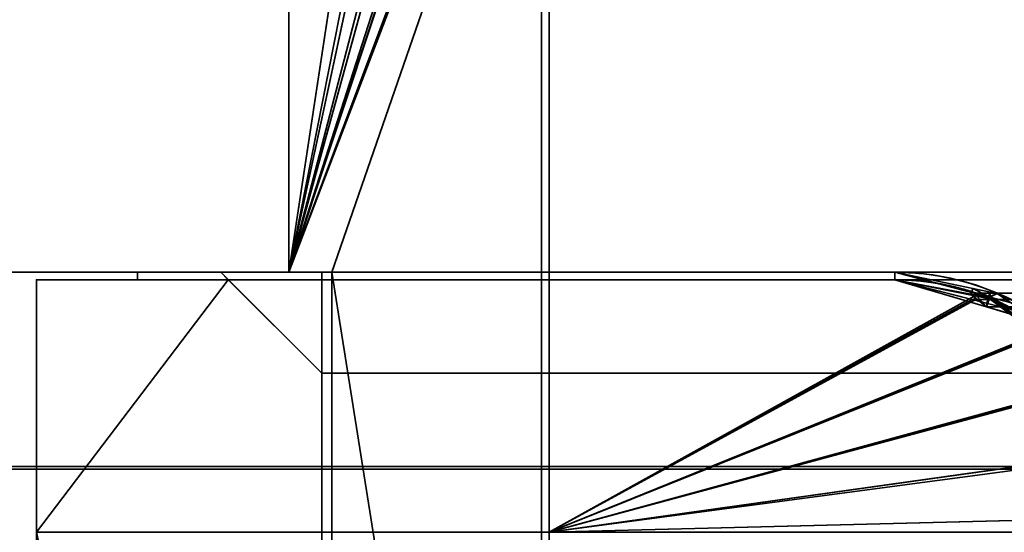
# Model space of a CAD drawing. Header units: millimetres. Extents: x -603 to 3703, y -115 to 193.
# Tile 64 of 256: x -421 to -402, y 173 to 183. Entities that reach past the tile are written whole.
import ezdxf

# ---------------------------------------------------------------- set-up
doc = ezdxf.new("R2010")
doc.units = ezdxf.units.MM
doc.layers.add('151', color=7, linetype='Continuous', true_color=0xffffff)

# ---------------------------------------------------------------- blocks, each defined once
blk = doc.blocks.new('UG_SURFACE_001')
at = {"layer": '151', "color": 252, "linetype": 'Continuous', "lineweight": 35}
for points in [[(-603, 174.4, 2212.25), (603, 174.4, 2212.25), (453, 174.4, 2062.25), (-453, 174.4, 2062.25)], [(603, -18, 2212.25), (603, 174.4, 2212.25), (-603, 174.4, 2212.25), (-603, -18, 2212.25)], [(-453, -18, 2062.25), (-453, 174.4, 2062.25), (453, 174.4, 2062.25), (453, -18, 2062.25)]]:
    blk.add_3dface(points, dxfattribs=at)
blk = doc.blocks.new('UG_SURFACE_019')
at = {"layer": '151', "color": 41, "linetype": 'Continuous', "lineweight": 35}
for points in [[(-466.15, 193.3, -4.75), (-416.15, 193.3, -4.75), (-416.15, 178.3, -4.75), (-466.15, 178.3, -4.75)], [(-416.15, 178.3, 2023.4), (-416.15, 193.3, 2023.4), (-466.15, 193.3, 2073.4), (-466.15, 178.3, 2073.4)], [(-416.15, 178.3, -4.75), (-416.15, 193.3, -4.75), (-416.15, 193.3, 2023.4), (-416.15, 178.3, 2023.4)], [(-466.15, 178.3, 2073.4), (-466.15, 178.3, -4.75), (-416.15, 178.3, -4.75), (-416.15, 178.3, 2023.4)]]:
    blk.add_3dface(points, dxfattribs=at)
blk = doc.blocks.new('UG_SURFACE_020')
at = {"layer": '151', "color": 7, "linetype": 'Continuous', "lineweight": 35}
for points in [[(-411, 190.3, -4.75), (-411, 152.3, -4.75), (-411.15, 152.3, -4.75), (-411.15, 190.3, -4.75)], [(-411.15, 152.3, 2018.4), (-411.15, 190.3, 2018.4), (-411.15, 190.3, -4.75), (-411.15, 152.3, -4.75)], [(-411.15, 190.3, 2018.4), (-411.15, 152.3, 2018.4), (-411, 152.3, 2018.25), (-411, 190.3, 2018.25)], [(-411, 152.3, -4.75), (-411, 190.3, -4.75), (-411, 190.3, 2018.25), (-411, 152.3, 2018.25)]]:
    blk.add_3dface(points, dxfattribs=at)
blk = doc.blocks.new('UG_SURFACE_021')
at = {"layer": '151', "color": 14, "linetype": 'Continuous', "lineweight": 35}
for points in [[(-416.15, 193.3, -4.75), (-416.15, 178.3, -4.75), (-416.15, 178.3, 2023.4), (-416.15, 193.3, 2023.4)], [(-416.15, 178.3, -4.75), (-416.15, 193.3, -4.75), (-414.15, 193.3, -4.75), (-413.88, 193.246, -4.75)], [(-413.879, 193.231, 2021.129), (-414.15, 193.3, 2021.4), (-416.15, 193.3, 2023.4), (-416.15, 178.3, 2023.4)], [(-416.15, 178.3, -4.75), (-413.88, 193.246, -4.75), (-413.002, 193.072, -4.75), (-412.983, 193.059, -4.75)], [(-416.15, 178.3, 2023.4), (-412.988, 193.003, 2020.238), (-413.879, 193.231, 2021.129)], [(-412.983, 193.059, -4.75), (-412.229, 192.555, -4.75), (-416.15, 178.3, -4.75)], [(-416.15, 178.3, 2023.4), (-412.237, 192.521, 2019.487), (-412.711, 192.933, 2019.961), (-412.988, 193.003, 2020.238)], [(-416.15, 178.3, -4.75), (-412.229, 192.555, -4.75), (-412.029, 192.421, -4.75), (-411.662, 191.873, -4.75)], [(-416.15, 178.3, 2023.4), (-411.636, 191.882, 2018.886), (-411.748, 192.097, 2018.998), (-412.237, 192.521, 2019.487)], [(-411.274, 191.077, 2018.524), (-411.298, 191.232, 2018.548), (-411.636, 191.882, 2018.886), (-416.15, 178.3, 2023.4)], [(-411.662, 191.873, -4.75), (-411.378, 191.448, -4.75), (-411.304, 191.073, -4.75), (-416.15, 178.3, -4.75)], [(-416.15, 178.3, 2023.4), (-415.3, 178.3, 2022.55), (-411.15, 190.3, 2018.4), (-411.274, 191.077, 2018.524)], [(-411.304, 191.073, -4.75), (-411.15, 190.3, -4.75), (-415.3, 178.3, -4.75), (-416.15, 178.3, -4.75)], [(-415.3, 178.3, -4.75), (-411.15, 190.3, -4.75), (-411.15, 152.15, -4.75)], [(-411.15, 152.15, 2018.4), (-411.15, 190.3, 2018.4), (-415.3, 178.3, 2022.55)], [(-411.15, 152.15, -4.75), (-411.15, 190.3, -4.75), (-411.15, 190.3, 2018.4), (-411.15, 152.15, 2018.4)], [(-416.15, 178.3, 2023.4), (-416.15, 178.3, -4.75), (-415.3, 178.3, -4.75), (-415.3, 178.3, 2022.55)], [(-415.3, 178.3, -4.75), (-415.3, 149.3, -4.75), (-415.3, 149.3, 2022.55), (-415.3, 178.3, 2022.55)], [(-411.15, 152.15, -4.75), (-414, 149.3, -4.75), (-415.3, 149.3, -4.75), (-415.3, 178.3, -4.75)], [(-415.3, 178.3, 2022.55), (-415.3, 149.3, 2022.55), (-414, 149.3, 2021.25), (-411.15, 152.15, 2018.4)]]:
    blk.add_3dface(points, dxfattribs=at)
blk = doc.blocks.new('UG_SURFACE_022')
at = {"layer": '151', "color": 7, "linetype": 'Continuous', "lineweight": 35}
for points in [[(-471.3, 190.3, 2078.55), (-471.3, 174.45, 2078.55), (471.3, 174.45, 2078.55), (471.3, 190.3, 2078.55)], [(471.15, 190.3, 2078.4), (471.15, 174.45, 2078.4), (-471.15, 174.45, 2078.4), (-471.15, 190.3, 2078.4)], [(411.15, 152.3, 2018.4), (411.15, 190.3, 2018.4), (-411.15, 190.3, 2018.4), (-411.15, 152.3, 2018.4)], [(-411, 190.3, 2018.25), (-411, 152.3, 2018.25), (-411.15, 152.3, 2018.4), (-411.15, 190.3, 2018.4)], [(-411, 152.3, 2018.25), (-411, 190.3, 2018.25), (411, 190.3, 2018.25), (411, 152.3, 2018.25)], [(471.15, 174.45, 2078.4), (471.3, 174.45, 2078.55), (-471.3, 174.45, 2078.55), (-471.15, 174.45, 2078.4)]]:
    blk.add_3dface(points, dxfattribs=at)
blk = doc.blocks.new('UG_SURFACE_023')
at = {"layer": '151', "color": 14, "linetype": 'Continuous', "lineweight": 35}
for points in [[(-416.15, 193.3, 2023.4), (-416.15, 178.3, 2023.4), (416.15, 178.3, 2023.4), (416.15, 193.3, 2023.4)], [(-416.15, 178.3, 2023.4), (-416.15, 193.3, 2023.4), (-414.15, 193.3, 2021.4), (-413.234, 193.066, 2020.484)], [(-413.234, 193.066, 2020.484), (-412.711, 192.933, 2019.961), (-412.411, 192.672, 2019.661), (-416.15, 178.3, 2023.4)], [(-412.411, 192.672, 2019.661), (-411.748, 192.097, 2018.998), (-411.728, 192.058, 2018.978), (-416.15, 178.3, 2023.4)], [(-416.15, 178.3, 2023.4), (-411.728, 192.058, 2018.978), (-411.298, 191.232, 2018.548), (-411.298, 191.227, 2018.548)], [(-411.298, 191.227, 2018.548), (-411.15, 190.3, 2018.4), (-415.3, 178.3, 2022.55), (-416.15, 178.3, 2023.4)], [(-415.3, 178.3, 2022.55), (-411.15, 190.3, 2018.4), (-411.15, 152.15, 2018.4)], [(-411.15, 152.15, 2018.4), (-411.15, 190.3, 2018.4), (411.15, 190.3, 2018.4), (411.15, 152.15, 2018.4)], [(415.3, 178.3, 2022.55), (416.15, 178.3, 2023.4), (-416.15, 178.3, 2023.4), (-415.3, 178.3, 2022.55)], [(-415.3, 178.3, 2022.55), (-415.3, 149.3, 2022.55), (415.3, 149.3, 2022.55), (415.3, 178.3, 2022.55)], [(-411.15, 152.15, 2018.4), (-414, 149.3, 2021.25), (-415.3, 149.3, 2022.55), (-415.3, 178.3, 2022.55)]]:
    blk.add_3dface(points, dxfattribs=at)
blk = doc.blocks.new('UG_SURFACE_024')
at = {"layer": '151', "color": 14, "linetype": 'Continuous', "lineweight": 35}
for points in [[(466.15, 174.45, 2073.4), (-466.15, 174.45, 2073.4), (-466.15, 193.3, 2073.4), (466.15, 193.3, 2073.4)], [(-471.15, 190.3, 2078.4), (-471.15, 174.45, 2078.4), (471.15, 174.45, 2078.4), (471.15, 190.3, 2078.4)], [(466.15, 174.45, 2073.4), (471.15, 174.45, 2078.4), (-471.15, 174.45, 2078.4), (-466.15, 174.45, 2073.4)]]:
    blk.add_3dface(points, dxfattribs=at)
blk = doc.blocks.new('UG_SURFACE_025')
at = {"layer": '151', "color": 41, "linetype": 'Continuous', "lineweight": 35}
for points in [[(-466.15, 178.3, 2073.4), (-466.15, 193.3, 2073.4), (-416.15, 193.3, 2023.4), (-416.15, 178.3, 2023.4)], [(-466.15, 193.3, 2073.4), (-466.15, 178.3, 2073.4), (466.15, 178.3, 2073.4), (466.15, 193.3, 2073.4)], [(-416.15, 178.3, 2023.4), (-416.15, 193.3, 2023.4), (416.15, 193.3, 2023.4), (416.15, 178.3, 2023.4)], [(416.15, 178.3, 2023.4), (466.15, 178.3, 2073.4), (-466.15, 178.3, 2073.4), (-416.15, 178.3, 2023.4)]]:
    blk.add_3dface(points, dxfattribs=at)
blk = doc.blocks.new('UG_SURFACE_049')
at = {"layer": '151', "color": 14, "linetype": 'Continuous', "lineweight": 35}
for points in [[(-421.15, 173.15, -4.75), (-421.15, 178.15, -4.75), (-417.35, 178.15, -4.75)], [(-417.35, 178.15, -4.75), (-415.5, 176.3, -4.75), (-415.5, 173.15, -4.75), (-421.15, 173.15, -4.75)], [(-421.15, 173.15, 2028.4), (-415.5, 173.15, 2022.75), (-415.5, 176.3, 2022.75), (-417.35, 178.15, 2024.6)], [(-417.35, 178.15, 2024.6), (-421.15, 178.15, 2028.4), (-421.15, 173.15, 2028.4)], [(-421.15, 173.15, 2028.4), (-421.15, 178.15, 2028.4), (-421.15, 178.15, -4.75), (-421.15, 173.15, -4.75)], [(-417.35, 178.15, 2024.6), (-417.35, 178.15, -4.75), (-421.15, 178.15, -4.75), (-421.15, 178.15, 2028.4)], [(-415.5, 176.3, 2022.75), (-415.5, 176.3, -4.75), (-417.35, 178.15, -4.75), (-417.35, 178.15, 2024.6)], [(-415.5, 176.3, 2022.75), (-415.5, 173.15, 2022.75), (-415.5, 173.15, -4.75), (-415.5, 176.3, -4.75)], [(-421.15, 173.15, 2028.4), (-421.15, 173.15, -4.75), (-415.5, 173.15, -4.75), (-415.5, 173.15, 2022.75)]]:
    blk.add_3dface(points, dxfattribs=at)
blk = doc.blocks.new('UG_SURFACE_050')
at = {"layer": '151', "color": 7, "linetype": 'Continuous', "lineweight": 35}
for points in [[(-417.5, 178.3, -4.75), (-417.35, 178.15, -4.75), (-419.15, 178.15, -4.75), (-419.15, 178.3, -4.75)], [(-419.15, 178.15, -4.75), (-419.15, 178.15, 2026.4), (-419.15, 178.3, 2026.4), (-419.15, 178.3, -4.75)], [(-417.5, 178.3, 2024.75), (-417.5, 178.3, -4.75), (-419.15, 178.3, -4.75), (-419.15, 178.3, 2026.4)], [(-417.35, 178.15, 2024.6), (-417.5, 178.3, 2024.75), (-419.15, 178.3, 2026.4), (-419.15, 178.15, 2026.4)], [(-417.35, 178.15, -4.75), (-417.5, 178.3, -4.75), (-417.5, 178.3, 2024.75), (-417.35, 178.15, 2024.6)], [(-417.35, 178.15, 2024.6), (-419.15, 178.15, 2026.4), (-419.15, 178.15, -4.75), (-417.35, 178.15, -4.75)]]:
    blk.add_3dface(points, dxfattribs=at)
blk = doc.blocks.new('UG_SURFACE_051')
at = {"layer": '151', "color": 41, "linetype": 'Continuous', "lineweight": 35}
for points in [[(-421.15, 81, 2028.4), (-421.15, 173.15, 2028.4), (-421.15, 173.15, -4.75), (-421.15, 81, -4.75)], [(-415.5, 173.15, 2022.75), (-415.5, 173.15, -4.75), (-421.15, 173.15, -4.75), (-421.15, 173.15, 2028.4)], [(-421.15, 81, -4.75), (-421.15, 173.15, -4.75), (-415.5, 173.15, -4.75), (-415.5, 147.3, -4.75)], [(-415.5, 147.3, 2022.75), (-415.5, 173.15, 2022.75), (-421.15, 173.15, 2028.4), (-421.15, 81, 2028.4)], [(-415.5, 173.15, 2022.75), (-415.5, 147.3, 2022.75), (-415.5, 147.3, -4.75), (-415.5, 173.15, -4.75)], [(-411, 147.3, -4.75), (-411, 173.15, -4.75), (-399.15, 173.15, -4.75), (-399.15, 55.15, -4.75)], [(-410, 89, 2017.25), (-399.15, 173.15, 2006.4), (-411, 173.15, 2018.25), (-411, 147.3, 2018.25)], [(-411, 147.3, 2018.25), (-411, 173.15, 2018.25), (-411, 173.15, -4.75), (-411, 147.3, -4.75)], [(-399.15, 173.15, 2006.4), (-399.15, 173.15, -4.75), (-411, 173.15, -4.75), (-411, 173.15, 2018.25)], [(-410, 89, 2017.25), (-410, 55.15, 2017.25), (-399.15, 55.15, 2006.4), (-399.15, 173.15, 2006.4)]]:
    blk.add_3dface(points, dxfattribs=at)
blk = doc.blocks.new('UG_SURFACE_053')
at = {"layer": '151', "color": 14, "linetype": 'Continuous', "lineweight": 35}
for points in [[(-411, 173.15, -4.75), (-411, 178.15, -4.75), (-404.15, 178.15, -4.75), (-402.568, 177.835, -4.75)], [(-411, 173.15, 2018.25), (-411, 178.15, 2018.25), (-411, 178.15, -4.75), (-411, 173.15, -4.75)], [(-404.15, 178.15, 2011.4), (-404.15, 178.15, -4.75), (-411, 178.15, -4.75), (-411, 178.15, 2018.25)], [(-402.576, 177.748, 2009.825), (-404.15, 178.15, 2011.4), (-411, 178.15, 2018.25), (-411, 173.15, 2018.25)], [(-404.15, 178.15, -4.75), (-404.15, 178.15, 2011.4), (-402.576, 177.748, 2009.825)], [(-402.576, 177.748, 2009.825), (-402.568, 177.835, -4.75), (-404.15, 178.15, -4.75)], [(-411, 173.15, -4.75), (-402.568, 177.835, -4.75), (-402.237, 177.769, -4.75), (-401.226, 177.094, -4.75)], [(-402.237, 177.769, -4.75), (-402.568, 177.835, -4.75), (-402.576, 177.748, 2009.825)], [(-401.218, 177.074, 2008.468), (-401.752, 177.538, 2009.002), (-402.576, 177.748, 2009.825), (-411, 173.15, 2018.25)], [(-402.237, 177.769, -4.75), (-402.576, 177.748, 2009.825), (-401.752, 177.538, 2009.002)], [(-401.752, 177.538, 2009.002), (-401.226, 177.094, -4.75), (-402.237, 177.769, -4.75)], [(-401.752, 177.538, 2009.002), (-401.218, 177.074, 2008.468), (-401.226, 177.094, -4.75)], [(-401.226, 177.094, -4.75), (-400.614, 176.686, -4.75), (-400.206, 176.074, -4.75), (-411, 173.15, -4.75)], [(-400.134, 176.121, 2007.384), (-400.147, 176.145, 2007.396), (-401.218, 177.074, 2008.468), (-411, 173.15, 2018.25)], [(-400.614, 176.686, -4.75), (-401.226, 177.094, -4.75), (-401.218, 177.074, 2008.468)], [(-400.614, 176.686, -4.75), (-401.218, 177.074, 2008.468), (-400.147, 176.145, 2007.396)], [(-400.147, 176.145, 2007.396), (-400.206, 176.074, -4.75), (-400.614, 176.686, -4.75)], [(-411, 173.15, 2018.25), (-399.433, 174.772, 2006.683), (-400.134, 176.121, 2007.384)], [(-400.206, 176.074, -4.75), (-399.531, 175.063, -4.75), (-399.473, 174.772, -4.75), (-411, 173.15, -4.75)], [(-400.147, 176.145, 2007.396), (-400.134, 176.121, 2007.384), (-400.206, 176.074, -4.75)], [(-399.531, 175.063, -4.75), (-400.206, 176.074, -4.75), (-400.134, 176.121, 2007.384)], [(-399.531, 175.063, -4.75), (-400.134, 176.121, 2007.384), (-399.433, 174.772, 2006.683)], [(-399.433, 174.772, 2006.683), (-399.473, 174.772, -4.75), (-399.531, 175.063, -4.75)], [(-411, 173.15, -4.75), (-399.473, 174.772, -4.75), (-399.21, 173.452, -4.75)], [(-399.198, 173.45, 2006.448), (-399.397, 174.703, 2006.647), (-399.433, 174.772, 2006.683), (-411, 173.15, 2018.25)], [(-399.473, 174.772, -4.75), (-399.433, 174.772, 2006.683), (-399.397, 174.703, 2006.647)], [(-399.397, 174.703, 2006.647), (-399.21, 173.452, -4.75), (-399.473, 174.772, -4.75)], [(-399.397, 174.703, 2006.647), (-399.198, 173.45, 2006.448), (-399.21, 173.452, -4.75)], [(-399.21, 173.452, -4.75), (-399.15, 173.15, -4.75), (-411, 173.15, -4.75)], [(-411, 173.15, 2018.25), (-399.15, 173.15, 2006.4), (-399.198, 173.45, 2006.448)], [(-399.21, 173.452, -4.75), (-399.198, 173.45, 2006.448), (-399.15, 173.15, 2006.4)], [(-399.15, 173.15, 2006.4), (-399.15, 173.15, -4.75), (-399.21, 173.452, -4.75)], [(-411, 173.15, 2018.25), (-411, 173.15, -4.75), (-399.15, 173.15, -4.75), (-399.15, 173.15, 2006.4)]]:
    blk.add_3dface(points, dxfattribs=at)
blk = doc.blocks.new('UG_SURFACE_054')
at = {"layer": '151', "color": 7, "linetype": 'Continuous', "lineweight": 35}
for points in [[(-411, 178.3, -4.75), (-404.15, 178.3, -4.75), (-404.15, 178.15, -4.75), (-411, 178.15, -4.75)], [(-411, 178.3, 2018.25), (-411, 178.3, -4.75), (-411, 178.15, -4.75), (-411, 178.15, 2018.25)], [(-411, 178.3, 2018.25), (-404.15, 178.3, 2011.4), (-404.15, 178.3, -4.75), (-411, 178.3, -4.75)], [(-404.15, 178.3, 2011.4), (-411, 178.3, 2018.25), (-411, 178.15, 2018.25), (-404.15, 178.15, 2011.4)], [(-402.607, 177.98, -4.75), (-404.15, 178.3, 2011.4), (-402.272, 177.806, 2009.522)], [(-402.607, 177.98, -4.75), (-404.15, 178.3, -4.75), (-404.15, 178.3, 2011.4)], [(-404.15, 178.3, -4.75), (-402.607, 177.98, -4.75), (-402.646, 177.863, -4.75), (-404.15, 178.15, -4.75)], [(-402.272, 177.806, 2009.522), (-404.15, 178.3, 2011.4), (-404.15, 178.15, 2011.4), (-402.337, 177.612, 2009.587)], [(-411, 178.15, 2018.25), (-411, 178.15, -4.75), (-404.15, 178.15, -4.75), (-404.15, 178.15, 2011.4)], [(-404.15, 178.15, -4.75), (-402.646, 177.863, -4.75), (-402.337, 177.612, 2009.587)], [(-402.337, 177.612, 2009.587), (-404.15, 178.15, 2011.4), (-404.15, 178.15, -4.75)], [(-402.31, 177.799, -4.75), (-402.646, 177.863, -4.75), (-402.607, 177.98, -4.75), (-402.261, 177.908, -4.75)], [(-402.646, 177.863, -4.75), (-402.31, 177.799, -4.75), (-402.337, 177.612, 2009.587)], [(-402.272, 177.806, 2009.522), (-402.261, 177.908, -4.75), (-402.607, 177.98, -4.75)], [(-402.337, 177.612, 2009.587), (-401.423, 177.342, 2008.673), (-401.615, 177.633, 2008.865), (-402.272, 177.806, 2009.522)], [(-401.423, 177.342, 2008.673), (-402.337, 177.612, 2009.587), (-402.31, 177.799, -4.75)], [(-402.31, 177.799, -4.75), (-402.261, 177.908, -4.75), (-402.125, 177.88, -4.75)], [(-402.125, 177.88, -4.75), (-401.228, 177.276, -4.75), (-401.317, 177.147, -4.75), (-402.31, 177.799, -4.75)], [(-402.31, 177.799, -4.75), (-401.317, 177.147, -4.75), (-400.667, 176.578, 2007.917)], [(-400.667, 176.578, 2007.917), (-401.423, 177.342, 2008.673), (-402.31, 177.799, -4.75)], [(-402.125, 177.88, -4.75), (-402.261, 177.908, -4.75), (-402.272, 177.806, 2009.522)], [(-401.228, 177.276, -4.75), (-402.125, 177.88, -4.75), (-402.272, 177.806, 2009.522)], [(-401.228, 177.276, -4.75), (-402.272, 177.806, 2009.522), (-401.615, 177.633, 2008.865)]]:
    blk.add_3dface(points, dxfattribs=at)
blk = doc.blocks.new('UG_SURFACE_057')
at = {"layer": '151', "color": 7, "linetype": 'Continuous', "lineweight": 35}
for points in [[(411, 178.3, 2018.25), (-411, 178.3, 2018.25), (-411, 178.15, 2018.25), (411, 178.15, 2018.25)], [(404.15, 178.3, 2011.4), (-404.15, 178.3, 2011.4), (-411, 178.3, 2018.25), (411, 178.3, 2018.25)], [(-404.15, 178.15, 2011.4), (-411, 178.15, 2018.25), (-411, 178.3, 2018.25), (-404.15, 178.3, 2011.4)], [(402.58, 177.887, 2009.83), (-402.58, 177.887, 2009.83), (-404.15, 178.3, 2011.4), (404.15, 178.3, 2011.4)], [(-402.337, 177.614, 2009.587), (-404.15, 178.15, 2011.4), (-404.15, 178.3, 2011.4), (-402.58, 177.887, 2009.83)], [(404.15, 178.15, 2011.4), (411, 178.15, 2018.25), (-411, 178.15, 2018.25), (-404.15, 178.15, 2011.4)], [(-404.15, 178.15, 2011.4), (-402.337, 177.614, 2009.587), (402.326, 177.67, 2009.577)], [(402.326, 177.67, 2009.577), (404.15, 178.15, 2011.4), (-404.15, 178.15, 2011.4)], [(-401.615, 177.633, 2008.865), (-402.58, 177.887, 2009.83), (402.58, 177.887, 2009.83)], [(-402.58, 177.887, 2009.83), (-401.615, 177.633, 2008.865), (-401.432, 177.347, 2008.682), (-402.337, 177.614, 2009.587)], [(401.688, 177.502, 2008.938), (402.326, 177.67, 2009.577), (-402.337, 177.614, 2009.587)], [(401.688, 177.502, 2008.938), (-402.337, 177.614, 2009.587), (-401.432, 177.347, 2008.682)]]:
    blk.add_3dface(points, dxfattribs=at)
blk = doc.blocks.new('UG_SURFACE_058')
at = {"layer": '151', "color": 41, "linetype": 'Continuous', "lineweight": 35}
for points in [[(421.15, 173.15, 2028.4), (415.5, 173.15, 2022.75), (-415.5, 173.15, 2022.75), (-421.15, 173.15, 2028.4)], [(421.15, 81, 2028.4), (421.15, 173.15, 2028.4), (-421.15, 173.15, 2028.4), (-421.15, 81, 2028.4)], [(-421.15, 173.15, 2028.4), (-415.5, 173.15, 2022.75), (-415.5, 147.3, 2022.75)], [(-415.5, 147.3, 2022.75), (-413.5, 89, 2020.75), (-421.15, 173.15, 2028.4)], [(-413.5, 89, 2020.75), (-413.5, 81, 2020.75), (-421.15, 81, 2028.4), (-421.15, 173.15, 2028.4)], [(415.5, 173.15, 2022.75), (415.5, 147.3, 2022.75), (-415.5, 147.3, 2022.75), (-415.5, 173.15, 2022.75)], [(411, 147.3, 2018.25), (411, 173.15, 2018.25), (-411, 173.15, 2018.25), (-411, 147.3, 2018.25)], [(-411, 147.3, 2018.25), (-411, 173.15, 2018.25), (-399.15, 173.15, 2006.4), (-399.15, 55.15, 2006.4)], [(411, 173.15, 2018.25), (399.15, 173.15, 2006.4), (-399.15, 173.15, 2006.4), (-411, 173.15, 2018.25)]]:
    blk.add_3dface(points, dxfattribs=at)
blk = doc.blocks.new('UG_SURFACE_059')
at = {"layer": '151', "color": 14, "linetype": 'Continuous', "lineweight": 35}
for points in [[(-411, 173.15, 2018.25), (-411, 178.15, 2018.25), (-404.15, 178.15, 2011.4), (-402.623, 177.76, 2009.873)], [(411, 173.15, 2018.25), (411, 178.15, 2018.25), (-411, 178.15, 2018.25), (-411, 173.15, 2018.25)], [(411, 178.15, 2018.25), (404.15, 178.15, 2011.4), (-404.15, 178.15, 2011.4), (-411, 178.15, 2018.25)], [(-402.623, 177.76, 2009.873), (-404.15, 178.15, 2011.4), (404.15, 178.15, 2011.4)], [(404.15, 178.15, 2011.4), (402.626, 177.749, 2009.876), (-402.623, 177.76, 2009.873)], [(-411, 173.15, 2018.25), (-402.623, 177.76, 2009.873), (-401.752, 177.538, 2009.002), (-401.251, 177.103, 2008.501)], [(-401.752, 177.538, 2009.002), (-402.623, 177.76, 2009.873), (402.626, 177.749, 2009.876)], [(-411, 173.15, 2018.25), (-401.251, 177.103, 2008.501), (-400.147, 176.145, 2007.396), (-400.113, 176.081, 2007.363)], [(-400.113, 176.081, 2007.363), (-399.397, 174.703, 2006.647), (-399.396, 174.695, 2006.646), (-411, 173.15, 2018.25)], [(-399.396, 174.695, 2006.646), (-399.15, 173.15, 2006.4), (-411, 173.15, 2018.25)], [(399.15, 173.15, 2006.4), (411, 173.15, 2018.25), (-411, 173.15, 2018.25), (-399.15, 173.15, 2006.4)]]:
    blk.add_3dface(points, dxfattribs=at)
blk = doc.blocks.new('UG_SURFACE_060')
at = {"layer": '151', "color": 14, "linetype": 'Continuous', "lineweight": 35}
for points in [[(421.15, 178.15, 2028.4), (417.35, 178.15, 2024.6), (-417.35, 178.15, 2024.6), (-421.15, 178.15, 2028.4)], [(421.15, 173.15, 2028.4), (421.15, 178.15, 2028.4), (-421.15, 178.15, 2028.4), (-421.15, 173.15, 2028.4)], [(-421.15, 173.15, 2028.4), (-421.15, 178.15, 2028.4), (-417.35, 178.15, 2024.6)], [(-417.35, 178.15, 2024.6), (-415.5, 176.3, 2022.75), (-415.5, 173.15, 2022.75), (-421.15, 173.15, 2028.4)], [(415.5, 176.3, 2022.75), (-415.5, 176.3, 2022.75), (-417.35, 178.15, 2024.6), (417.35, 178.15, 2024.6)], [(415.5, 176.3, 2022.75), (415.5, 173.15, 2022.75), (-415.5, 173.15, 2022.75), (-415.5, 176.3, 2022.75)], [(415.5, 173.15, 2022.75), (421.15, 173.15, 2028.4), (-421.15, 173.15, 2028.4), (-415.5, 173.15, 2022.75)]]:
    blk.add_3dface(points, dxfattribs=at)
blk = doc.blocks.new('UG_SURFACE_061')
at = {"layer": '151', "color": 252, "linetype": 'Continuous', "lineweight": 35}
for points in [[(-415.5, 178.3, -4.75), (-415.5, 176.3, -4.75), (-417.5, 178.3, -4.75)], [(-417.5, 178.3, -4.75), (-415.5, 176.3, -4.75), (-415.5, 176.3, 2022.75), (-417.5, 178.3, 2024.75)], [(-417.5, 178.3, 2024.75), (-415.5, 176.3, 2022.75), (415.5, 176.3, 2022.75), (417.5, 178.3, 2024.75)], [(-417.5, 178.3, 2024.75), (417.5, 178.3, 2024.75), (415.5, 178.3, 2022.75), (-415.5, 178.3, 2022.75)], [(-415.5, 178.3, 2022.75), (-415.5, 178.3, -4.75), (-417.5, 178.3, -4.75), (-417.5, 178.3, 2024.75)], [(-415.5, 176.3, -4.75), (-415.5, 178.3, -4.75), (-415.5, 178.3, 2022.75), (-415.5, 176.3, 2022.75)], [(-415.5, 176.3, 2022.75), (-415.5, 178.3, 2022.75), (415.5, 178.3, 2022.75), (415.5, 176.3, 2022.75)]]:
    blk.add_3dface(points, dxfattribs=at)
blk = doc.blocks.new('UG_SURFACE_062')
at = {"layer": '151', "color": 7, "linetype": 'Continuous', "lineweight": 35}
for points in [[(-419.15, 178.15, 2026.4), (419.15, 178.15, 2026.4), (419.15, 178.3, 2026.4), (-419.15, 178.3, 2026.4)], [(419.15, 178.3, 2026.4), (417.5, 178.3, 2024.75), (-417.5, 178.3, 2024.75), (-419.15, 178.3, 2026.4)], [(-419.15, 178.15, 2026.4), (-419.15, 178.3, 2026.4), (-417.5, 178.3, 2024.75), (-417.35, 178.15, 2024.6)], [(-417.35, 178.15, 2024.6), (-417.5, 178.3, 2024.75), (417.5, 178.3, 2024.75), (417.35, 178.15, 2024.6)], [(419.15, 178.15, 2026.4), (-419.15, 178.15, 2026.4), (-417.35, 178.15, 2024.6), (417.35, 178.15, 2024.6)]]:
    blk.add_3dface(points, dxfattribs=at)

msp = doc.modelspace()

# ---------------------------------------------------------------- linework, layer by layer
at = {"layer": '151', "color": 252, "linetype": 'Continuous', "lineweight": 35, "true_color": 0x939598}
for p, q in [((-416.15, 193.3, 2023.4), (-416.15, 178.3, 2023.4)), ((-416.15, 193.3, -4.75), (-416.15, 178.3, -4.75)), ((-416.15, 178.3, -4.75), (-416.15, 193.3, -4.75)), ((-416.15, 193.3, 2023.4), (-416.15, 178.3, 2023.4)), ((-416.15, 178.3, 2023.4), (-416.15, 193.3, 2023.4)), ((-416.15, 178.3, 2023.4), (-416.15, 193.3, 2023.4)), ((-411.15, 190.3, 2018.4), (-411.15, 152.15, 2018.4)), ((-411.15, 190.3, -4.75), (-411.15, 152.3, -4.75)), ((-411.15, 190.3, 2018.4), (-411.15, 152.15, 2018.4)), ((-411.15, 190.3, -4.75), (-411.15, 152.15, -4.75)), ((-411.15, 190.3, 2018.4), (-411.15, 152.3, 2018.4)), ((-411.15, 190.3, 2018.4), (-411.15, 152.3, 2018.4)), ((-411, 190.3, 2018.25), (-411, 152.3, 2018.25)), ((-411, 190.3, 2018.25), (-411, 152.3, 2018.25)), ((-411, 190.3, -4.75), (-411, 152.3, -4.75)), ((-416.15, 178.3, 2023.4), (-466.15, 178.3, 2073.4)), ((-466.15, 178.3, 2073.4), (-416.15, 178.3, 2023.4)), ((-416.15, 178.3, -4.75), (-466.15, 178.3, -4.75)), ((-466.15, 178.3, 2073.4), (466.15, 178.3, 2073.4)), ((-417.5, 178.3, 2024.75), (-419.15, 178.3, 2026.4)), ((-419.15, 178.3, 2026.4), (-419.15, 178.3, -4.75)), ((-419.15, 178.3, 2026.4), (-419.15, 178.15, 2026.4)), ((-419.15, 178.3, -4.75), (-419.15, 178.15, -4.75)), ((-419.15, 178.3, 2026.4), (-417.5, 178.3, 2024.75)), ((419.15, 178.3, 2026.4), (-419.15, 178.3, 2026.4)), ((-419.15, 178.3, -4.75), (-417.5, 178.3, -4.75)), ((-419.15, 178.15, 2026.4), (-419.15, 178.3, 2026.4)), ((-417.5, 178.3, 2024.75), (-419.15, 178.3, 2026.4)), ((417.5, 178.3, 2024.75), (-417.5, 178.3, 2024.75)), ((-417.5, 178.3, -4.75), (-417.35, 178.15, -4.75)), ((-417.35, 178.15, 2024.6), (-417.5, 178.3, 2024.75)), ((-417.5, 178.3, 2024.75), (-417.5, 178.3, -4.75)), ((-417.5, 178.3, 2024.75), (-415.5, 176.3, 2022.75)), ((-417.5, 178.3, 2024.75), (-417.5, 178.3, -4.75)), ((-417.5, 178.3, -4.75), (-415.5, 176.3, -4.75)), ((-415.5, 178.3, -4.75), (-417.5, 178.3, -4.75)), ((417.5, 178.3, 2024.75), (-417.5, 178.3, 2024.75)), ((-417.35, 178.15, 2024.6), (-417.5, 178.3, 2024.75)), ((-416.15, 178.3, -4.75), (-416.15, 178.3, 2023.4)), ((-415.3, 178.3, 2022.55), (-416.15, 178.3, 2023.4)), ((-416.15, 178.3, 2023.4), (-415.3, 178.3, 2022.55)), ((-416.15, 178.3, 2023.4), (416.15, 178.3, 2023.4)), ((-416.15, 178.3, 2023.4), (416.15, 178.3, 2023.4)), ((-416.15, 178.3, -4.75), (-416.15, 178.3, 2023.4)), ((-415.3, 178.3, -4.75), (-416.15, 178.3, -4.75)), ((-415.3, 178.3, 2022.55), (-416.15, 178.3, 2023.4)), ((-416.15, 178.3, -4.75), (-416.15, 178.3, 2023.4)), ((415.5, 178.3, 2022.75), (-415.5, 178.3, 2022.75)), ((-415.5, 176.3, 2022.75), (-415.5, 178.3, 2022.75)), ((-415.5, 178.3, 2022.75), (-415.5, 178.3, -4.75)), ((-415.5, 176.3, -4.75), (-415.5, 178.3, -4.75)), ((-415.3, 149.3, -4.75), (-415.3, 178.3, -4.75)), ((-415.3, 149.3, 2022.55), (-415.3, 178.3, 2022.55)), ((-415.3, 149.3, 2022.55), (-415.3, 178.3, 2022.55)), ((-415.3, 178.3, -4.75), (-415.3, 178.3, 2022.55)), ((-415.3, 178.3, 2022.55), (415.3, 178.3, 2022.55)), ((-411, 178.3, -4.75), (-411, 178.15, -4.75)), ((-411, 178.3, 2018.25), (-411, 178.3, -4.75)), ((411, 178.3, 2018.25), (-411, 178.3, 2018.25)), ((-411, 178.3, 2018.25), (-411, 178.15, 2018.25)), ((-404.15, 178.3, 2011.4), (-411, 178.3, 2018.25)), ((-411, 178.3, 2018.25), (-404.15, 178.3, 2011.4)), ((-404.15, 178.3, -4.75), (-411, 178.3, -4.75)), ((-411, 178.3, 2018.25), (-411, 178.15, 2018.25)), ((-404.15, 178.3, 2011.4), (-404.15, 178.3, -4.75)), ((404.15, 178.3, 2011.4), (-404.15, 178.3, 2011.4)), ((-417.35, 178.15, 2024.6), (-421.15, 178.15, 2028.4)), ((-421.15, 178.15, 2028.4), (-421.15, 178.15, -4.75)), ((-421.15, 178.15, -4.75), (-417.35, 178.15, -4.75)), ((-421.15, 173.15, 2028.4), (-421.15, 178.15, 2028.4)), ((421.15, 178.15, 2028.4), (-421.15, 178.15, 2028.4)), ((-421.15, 173.15, 2028.4), (-421.15, 178.15, 2028.4)), ((-421.15, 173.15, -4.75), (-421.15, 178.15, -4.75)), ((-421.15, 178.15, 2028.4), (-417.35, 178.15, 2024.6)), ((-419.15, 178.15, -4.75), (-417.35, 178.15, -4.75)), ((419.15, 178.15, 2026.4), (-419.15, 178.15, 2026.4)), ((-419.15, 178.15, 2026.4), (-417.35, 178.15, 2024.6)), ((-417.35, 178.15, 2024.6), (-419.15, 178.15, 2026.4)), ((-419.15, 178.15, 2026.4), (-419.15, 178.15, -4.75)), ((-417.35, 178.15, -4.75), (-415.5, 176.3, -4.75)), ((417.35, 178.15, 2024.6), (-417.35, 178.15, 2024.6)), ((-417.35, 178.15, 2024.6), (-417.35, 178.15, -4.75)), ((-415.5, 176.3, 2022.75), (-417.35, 178.15, 2024.6)), ((-415.5, 176.3, 2022.75), (-417.35, 178.15, 2024.6)), ((-417.35, 178.15, 2024.6), (-417.35, 178.15, -4.75)), ((417.35, 178.15, 2024.6), (-417.35, 178.15, 2024.6)), ((-411, 178.15, 2018.25), (-404.15, 178.15, 2011.4)), ((-411, 173.15, 2018.25), (-411, 178.15, 2018.25)), ((-404.15, 178.15, 2011.4), (-411, 178.15, 2018.25)), ((-411, 173.15, -4.75), (-411, 178.15, -4.75)), ((-411, 178.15, 2018.25), (-404.15, 178.15, 2011.4)), ((411, 178.15, 2018.25), (-411, 178.15, 2018.25)), ((-411, 178.15, 2018.25), (-411, 178.15, -4.75)), ((-411, 178.15, 2018.25), (-411, 178.15, -4.75)), ((-411, 178.15, 2018.25), (-411, 173.15, 2018.25)), ((-411, 178.15, -4.75), (-404.15, 178.15, -4.75)), ((-404.15, 178.15, 2011.4), (-411, 178.15, 2018.25)), ((411, 178.15, 2018.25), (-411, 178.15, 2018.25)), ((-404.15, 178.15, -4.75), (-411, 178.15, -4.75)), ((-404.15, 178.15, -4.75), (-404.15, 178.15, 2011.4)), ((-404.15, 178.15, 2011.4), (404.15, 178.15, 2011.4)), ((-415.5, 176.3, -4.75), (-415.5, 173.15, -4.75)), ((-415.5, 176.3, 2022.75), (-415.5, 173.15, 2022.75)), ((415.5, 176.3, 2022.75), (-415.5, 176.3, 2022.75)), ((-415.5, 176.3, 2022.75), (-415.5, 176.3, -4.75)), ((415.5, 176.3, 2022.75), (-415.5, 176.3, 2022.75)), ((-415.5, 176.3, 2022.75), (-415.5, 173.15, 2022.75)), ((-415.5, 176.3, 2022.75), (-415.5, 176.3, -4.75)), ((-415.5, 176.3, -4.75), (-415.5, 173.15, -4.75)), ((-603, 174.4, 2212.25), (603, 174.4, 2212.25)), ((-471.3, 174.45, 2078.55), (471.3, 174.45, 2078.55)), ((-471.15, 174.45, 2078.4), (471.15, 174.45, 2078.4)), ((-471.15, 174.45, 2078.4), (471.15, 174.45, 2078.4)), ((-466.15, 174.45, 2073.4), (466.15, 174.45, 2073.4)), ((453, 174.4, 2062.25), (-453, 174.4, 2062.25)), ((421.15, 173.15, 2028.4), (-421.15, 173.15, 2028.4)), ((421.15, 173.15, 2028.4), (-421.15, 173.15, 2028.4)), ((-415.5, 173.15, -4.75), (-421.15, 173.15, -4.75)), ((-421.15, 173.15, -4.75), (-415.5, 173.15, -4.75)), ((-421.15, 81, 2028.4), (-421.15, 173.15, 2028.4)), ((-421.15, 173.15, 2028.4), (-421.15, 173.15, -4.75)), ((-421.15, 173.15, 2028.4), (-415.5, 173.15, 2022.75)), ((-421.15, 81, 2028.4), (-421.15, 173.15, 2028.4)), ((-421.15, 81, -4.75), (-421.15, 173.15, -4.75)), ((-415.5, 173.15, 2022.75), (-421.15, 173.15, 2028.4)), ((-415.5, 173.15, 2022.75), (-421.15, 173.15, 2028.4)), ((-421.15, 173.15, 2028.4), (-421.15, 173.15, -4.75)), ((-421.15, 173.15, 2028.4), (-415.5, 173.15, 2022.75)), ((415.5, 173.15, 2022.75), (-415.5, 173.15, 2022.75)), ((-415.5, 173.15, -4.75), (-415.5, 147.3, -4.75)), ((-415.5, 173.15, 2022.75), (-415.5, 173.15, -4.75)), ((-415.5, 173.15, 2022.75), (-415.5, 173.15, -4.75)), ((-415.5, 173.15, 2022.75), (-415.5, 147.3, 2022.75)), ((-415.5, 173.15, 2022.75), (-415.5, 147.3, 2022.75)), ((415.5, 173.15, 2022.75), (-415.5, 173.15, 2022.75)), ((-411, 173.15, 2018.25), (-399.15, 173.15, 2006.4)), ((411, 173.15, 2018.25), (-411, 173.15, 2018.25)), ((-411, 173.15, 2018.25), (-411, 173.15, -4.75)), ((-411, 173.15, -4.75), (-399.15, 173.15, -4.75)), ((411, 173.15, 2018.25), (-411, 173.15, 2018.25)), ((-411, 173.15, 2018.25), (-411, 173.15, -4.75)), ((-411, 173.15, 2018.25), (-399.15, 173.15, 2006.4)), ((-411, 147.3, -4.75), (-411, 173.15, -4.75)), ((-399.15, 173.15, 2006.4), (-411, 173.15, 2018.25)), ((-399.15, 173.15, 2006.4), (-411, 173.15, 2018.25)), ((-399.15, 173.15, -4.75), (-411, 173.15, -4.75)), ((-411, 173.15, 2018.25), (-411, 147.3, 2018.25))]:
    msp.add_line(p, q, dxfattribs=at)
msp.add_arc((-404.15, 173.15, -4.75), 5, 360, 90, dxfattribs=at)
for points, knots in [([(-404.15, 178.3, -4.75), (-402.798, 178.3, -4.75), (-401.462, 177.745, -4.75), (-399.555, 175.838, -4.75), (-399, 174.502, -4.75), (-399, 173.15, -4.75)], [0, 0, 0, 0, 0.5, 0.5, 1, 1, 1, 1]), ([(-404.15, 178.15, -4.75), (-403.561, 178.15, -4.75), (-402.925, 178.043, -4.75), (-401.694, 177.555, -4.75), (-401.103, 177.174, -4.75), (-400.126, 176.197, -4.75), (-399.745, 175.606, -4.75), (-399.257, 174.375, -4.75), (-399.15, 173.739, -4.75), (-399.15, 173.15, -4.75)], [0, 0, 0, 0, 0.25, 0.25, 0.5, 0.5, 0.75, 0.75, 1, 1, 1, 1]), ([(-404.15, 178.15, 2011.4), (-403.588, 178.15, 2010.838), (-402.458, 177.966, 2009.708), (-401.14, 177.228, 2008.39), (-400.218, 176.295, 2007.468), (-399.644, 175.412, 2006.894), (-399.249, 174.341, 2006.499), (-399.15, 173.549, 2006.4), (-399.15, 173.15, 2006.4)], [0, 0, 0, 0, 0.25, 0.5, 0.625, 0.75, 0.875, 1, 1, 1, 1])]:
    msp.add_open_spline(points, degree=3, knots=knots, dxfattribs=at)
for points in [[(-404.15, 178.3, 2011.4), (-399, 178.3, 2006.25), (-399, 173.15, 2006.25)], [(-404.15, 178.3, 2011.4), (-399, 178.3, 2006.25), (-399, 173.15, 2006.25)], [(-399.15, 173.15, 2006.4), (-399.15, 178.15, 2006.4), (-404.15, 178.15, 2011.4)], [(-399.15, 173.15, 2006.4), (-399.15, 178.15, 2006.4), (-404.15, 178.15, 2011.4)]]:
    msp.add_rational_spline(points, [1, 0.707106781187, 1], degree=2, dxfattribs=at)
for points, degree in [([(-404.15, 178.3, -4.75), (-404.15, 178.15, -4.75)], 1), ([(404.15, 178.15, 2011.4), (134.717, 178.15, 2011.4), (-134.717, 178.15, 2011.4), (-404.15, 178.15, 2011.4)], 3), ([(-404.15, 178.15, 2011.4), (-404.15, 178.15, 1339.35), (-404.15, 178.15, 667.3), (-404.15, 178.15, -4.75)], 3), ([(-404.15, 178.15, 2011.4), (-403.561, 178.15, 2010.811), (-402.287, 177.936, 2009.537), (-400.509, 176.791, 2007.759), (-399.364, 175.013, 2006.614), (-399.15, 173.739, 2006.4), (-399.15, 173.15, 2006.4)], 3)]:
    msp.add_open_spline(points, degree=degree, dxfattribs=at)

# ---------------------------------------------------------------- block references
for name in ['UG_SURFACE_020', 'UG_SURFACE_022', 'UG_SURFACE_024', 'UG_SURFACE_019', 'UG_SURFACE_025', 'UG_SURFACE_021', 'UG_SURFACE_023', 'UG_SURFACE_050', 'UG_SURFACE_062', 'UG_SURFACE_061', 'UG_SURFACE_054', 'UG_SURFACE_057', 'UG_SURFACE_049', 'UG_SURFACE_060', 'UG_SURFACE_053', 'UG_SURFACE_059', 'UG_SURFACE_001', 'UG_SURFACE_051', 'UG_SURFACE_058']:
    msp.add_blockref(name, (0, 0), dxfattribs=at)

doc.saveas('drawing.dxf')
